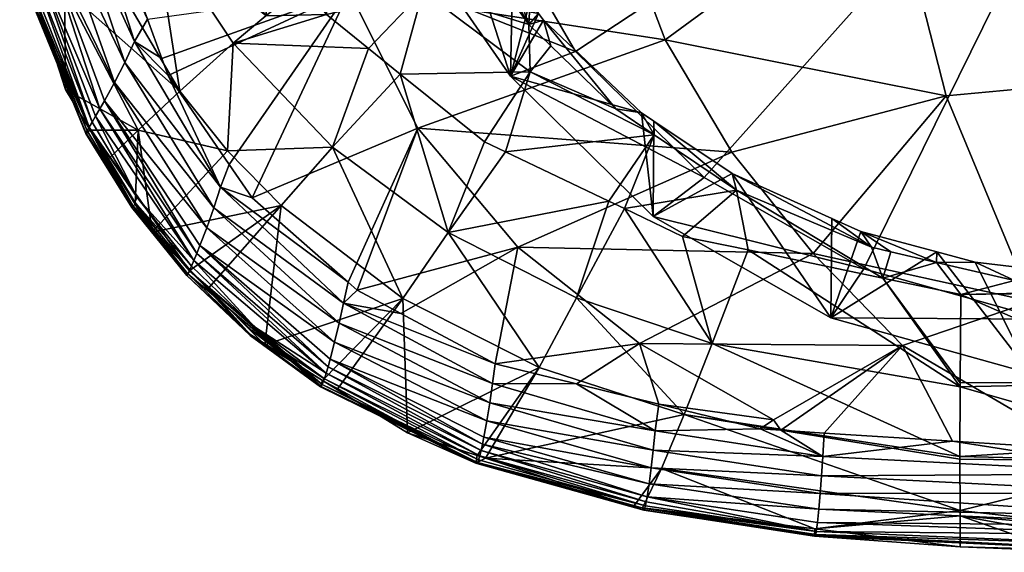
# Model space of a CAD drawing. Extents: x -0.025 to 0.104, y -0.119 to 0.1.
# Tile 1 of 256: x -0.017 to -0.002, y -0.119 to -0.111. Entities that reach past the tile are written whole.
import ezdxf

# ---------------------------------------------------------------- set-up
doc = ezdxf.new("R2010")
doc.units = 0
doc.layers.add('mesh', color=7, linetype='CONTINUOUS')

msp = doc.modelspace()

# ---------------------------------------------------------------- meshes
at = {"layer": 'mesh'}
mesh = msp.add_polyface(dxfattribs=at)
corners = [(-0.012172, -0.110191, 0.096625), (-0.007436, -0.110922, 0.096879), (-0.011143, -0.11225, 0.096496), (-0.012788, -0.107984, 0.096747), (-0.008124, -0.109095, 0.097035), (-0.013127, -0.105712, 0.09686), (-0.013612, -0.096438, 0.097209), (-0.008762, -0.10521, 0.097299), (-0.011648, -0.107753, 0.080094), (-0.011257, -0.107863, 0.079893), (-0.011317, -0.107743, 0.07986), (-0.011875, -0.108312, 0.08059), (-0.011407, -0.111436, 0.083216), (-0.009458, -0.111403, 0.081434), (-0.011068, -0.110198, 0.081424), (-0.011881, -0.111054, 0.083225), (-0.011413, -0.107438, 0.079797), (-0.011151, -0.107501, 0.079651), (-0.010748, -0.10628, 0.074013), (-0.010947, -0.106253, 0.074127), (-0.010108, -0.108807, 0.075086), (-0.011236, -0.103465, 0.073187), (-0.010656, -0.103686, 0.072912), (-0.011417, -0.101634, 0.072793), (-0.010658, -0.108865, 0.075479), (-0.010477, -0.110421, 0.076523), (-0.01184, -0.102021, 0.076333), (-0.010477, -0.109206, 0.079383), (-0.011417, -0.10042, 0.075653), (-0.011231, -0.107712, 0.078749), (-0.010727, -0.108933, 0.080192), (-0.010332, -0.109488, 0.080376), (-0.012456, -0.108759, 0.081417), (-0.009478, -0.110691, 0.080774), (-0.011227, -0.107345, 0.079608), (-0.011619, -0.105945, 0.079344), (-0.010376, -0.1091, 0.080087), (-0.011942, -0.104903, 0.077557)]
mesh.append_faces([[corners[k] for k in face] for face in [(0, 1, 2, 2), (3, 4, 0, 0), (5, 6, 7, 7), (8, 9, 10, 10), (8, 11, 9, 9), (12, 13, 14, 14), (14, 15, 12, 12), (10, 16, 8, 8), (17, 16, 10, 10), (10, 9, 17, 17), (18, 19, 20, 20), (18, 21, 19, 19), (22, 21, 18, 18), (22, 23, 21, 21), (20, 24, 25, 25), (19, 24, 20, 20), (26, 27, 28, 28), (26, 29, 27, 27), (28, 19, 21, 21), (27, 19, 28, 28), (27, 24, 19, 19), (25, 24, 27, 27), (30, 9, 11, 11), (30, 14, 31, 31), (30, 32, 14, 14), (11, 32, 30, 30), (14, 33, 31, 31), (34, 16, 17, 17), (16, 34, 35, 35), (36, 30, 31, 31), (17, 30, 36, 36), (17, 9, 30, 30), (37, 34, 29, 29), (37, 35, 34, 34), (29, 36, 27, 27), (29, 17, 36, 36), (34, 17, 29, 29)]])
mesh = msp.add_polyface(dxfattribs=at)
corners = [(-0.004064, -0.108447, 0.097278), (-0.008124, -0.109095, 0.097035), (-0.008762, -0.10521, 0.097299), (-0.007436, -0.110922, 0.096879), (-0.00322, -0.111765, 0.096913), (0, -0.111463, 0.096823), (0, -0.108216, 0.097249), (-0.012172, -0.110191, 0.096625), (-0.012788, -0.107984, 0.096747), (-0.004384, -0.104913, 0.097558), (0, -0.105668, 0.097584), (0, -0.104812, 0.097619), (-0.009465, -0.110346, 0.080502), (-0.00947, -0.110503, 0.080609), (-0.009333, -0.110527, 0.080562), (-0.009722, -0.109994, 0.080385), (-0.009754, -0.111469, 0.076968), (-0.010477, -0.110421, 0.076523), (-0.010477, -0.109206, 0.079383), (-0.009259, -0.110629, 0.080596), (-0.008779, -0.111096, 0.076057), (-0.010108, -0.108807, 0.075086), (-0.001759, -0.115114, 0.077763), (0.001059, -0.115199, 0.077799), (0, -0.105305, 0.073599), (-0.009837, -0.101202, 0.071858), (-0.010656, -0.103686, 0.072912), (-0.010748, -0.10628, 0.074013), (-0.006851, -0.11299, 0.076861), (-0.009458, -0.111403, 0.081434), (-0.009147, -0.111013, 0.080899), (-0.009478, -0.110691, 0.080774), (-0.008175, -0.111961, 0.081268), (-0.011068, -0.110198, 0.081424), (-0.010376, -0.1091, 0.080087), (-0.010332, -0.109488, 0.080376), (-0.007791, -0.112019, 0.08114)]
mesh.append_faces([[corners[k] for k in face] for face in [(0, 1, 2, 2), (0, 3, 1, 1), (4, 3, 0, 0), (5, 0, 6, 6), (5, 4, 0, 0), (7, 1, 3, 3), (8, 2, 1, 1), (9, 0, 2, 2), (10, 0, 9, 9), (10, 6, 0, 0), (9, 11, 10, 10), (12, 13, 14, 14), (15, 13, 12, 12), (16, 17, 18, 18), (14, 19, 16, 16), (16, 12, 14, 14), (16, 15, 12, 12), (18, 15, 16, 16), (20, 17, 16, 16), (21, 17, 20, 20), (22, 23, 24, 24), (24, 25, 26, 26), (24, 21, 20, 20), (24, 27, 21, 21), (26, 27, 24, 24), (20, 28, 24, 24), (29, 30, 31, 31), (32, 30, 29, 29), (33, 29, 31, 31), (34, 35, 31, 31), (31, 15, 34, 34), (31, 13, 15, 15), (31, 14, 13, 13), (19, 14, 31, 31), (19, 30, 32, 32), (31, 30, 19, 19), (16, 19, 36, 36), (18, 34, 15, 15)]])
mesh = msp.add_polyface(dxfattribs=at)
corners = [(0, -0.111463, 0.096823), (0, -0.117143, 0.096076), (-0.00194, -0.114851, 0.096472), (-0.005217, -0.114132, 0.096529), (-0.006436, -0.11261, 0.09671), (-0.00322, -0.111765, 0.096913), (-0.003878, -0.11551, 0.096337), (-0.003365, -0.114265, 0.082503), (-0.004172, -0.114501, 0.083134), (-0.003, -0.114747, 0.083126), (-0.002198, -0.114535, 0.082698), (-0.000275, -0.114686, 0.082828), (0, -0.114708, 0.082846), (-0.004051, -0.114106, 0.082389), (-0.004343, -0.114038, 0.08234), (-0.006192, -0.114078, 0.083147), (-0.003012, -0.116133, 0.085723), (-0.004499, -0.113801, 0.082055), (-0.004937, -0.113605, 0.081944), (-0.003359, -0.114108, 0.082266), (-0.002789, -0.114261, 0.082372), (-0.001948, -0.114363, 0.082452), (-0.000726, -0.11451, 0.082568), (-0.000269, -0.114504, 0.082563), (0.001176, -0.114482, 0.082544), (-0.004952, -0.115096, 0.078508), (-0.001955, -0.115933, 0.078863), (0.001176, -0.116027, 0.078903), (-0.004457, -0.114361, 0.077443), (-0.007613, -0.113573, 0.077861), (-0.006851, -0.11299, 0.076861), (0, -0.105305, 0.073599), (-0.001759, -0.115114, 0.077763), (-0.006367, -0.113178, 0.081835), (-0.006428, -0.112928, 0.081562)]
mesh.append_faces([[corners[k] for k in face] for face in [(0, 1, 2, 2), (3, 4, 5, 5), (2, 5, 0, 0), (2, 3, 5, 5), (6, 3, 2, 2), (7, 8, 9, 9), (9, 10, 7, 7), (9, 11, 10, 10), (12, 11, 9, 9), (8, 13, 14, 14), (7, 13, 8, 8), (15, 16, 8, 8), (14, 17, 18, 18), (13, 17, 14, 14), (13, 7, 17, 17), (7, 19, 17, 17), (7, 20, 19, 19), (10, 20, 7, 7), (10, 21, 20, 20), (11, 21, 10, 10), (11, 22, 21, 21), (11, 23, 22, 22), (12, 23, 11, 11), (12, 24, 23, 23), (25, 18, 17, 17), (19, 25, 17, 17), (20, 26, 19, 19), (27, 22, 23, 23), (26, 21, 22, 22), (28, 29, 25, 25), (30, 29, 28, 28), (31, 28, 32, 32), (31, 30, 28, 28), (8, 14, 33, 33), (33, 15, 8, 8), (33, 14, 34, 34), (14, 18, 34, 34), (25, 34, 18, 18)]])
mesh = msp.add_polyface(dxfattribs=at)
corners = [(-0.016443, -0.110156, 0.091806), (-0.016808, -0.110489, 0.094663), (-0.016429, -0.111671, 0.094622), (-0.017004, -0.109876, 0.094684), (-0.015871, -0.109716, 0.088862), (-0.015338, -0.112279, 0.091741), (-0.014714, -0.111692, 0.088802), (-0.015352, -0.11329, 0.095313), (-0.016028, -0.11216, 0.095362), (-0.015975, -0.112067, 0.095496), (-0.016913, -0.109615, 0.0956), (-0.016982, -0.109708, 0.095465), (-0.015912, -0.111959, 0.095622), (-0.016745, -0.109389, 0.09584), (-0.015844, -0.111838, 0.095738), (-0.016553, -0.109124, 0.096036), (-0.015538, -0.111264, 0.096092), (-0.015694, -0.111565, 0.095937), (-0.016355, -0.108834, 0.096186), (-0.015392, -0.11095, 0.0962), (-0.016168, -0.108529, 0.096291), (-0.016058, -0.11228, 0.094601), (-0.015791, -0.11272, 0.094587), (-0.016072, -0.112234, 0.095219), (-0.01704, -0.109786, 0.095321), (-0.015415, -0.113411, 0.095023), (-0.016103, -0.112287, 0.095069), (-0.017082, -0.109846, 0.095169), (-0.017107, -0.109886, 0.09501), (-0.016121, -0.112319, 0.094915), (-0.015431, -0.113437, 0.094871), (-0.017114, -0.109907, 0.094848), (-0.016124, -0.112327, 0.094758), (-0.015433, -0.113439, 0.094717), (-0.015382, -0.113392, 0.094564)]
mesh.append_faces([[corners[k] for k in face] for face in [(0, 1, 2, 2), (0, 3, 1, 1), (4, 3, 0, 0), (5, 0, 2, 2), (6, 4, 0, 0), (7, 8, 9, 9), (10, 8, 11, 11), (10, 9, 8, 8), (12, 9, 10, 10), (12, 13, 14, 14), (10, 13, 12, 12), (15, 16, 17, 17), (15, 18, 16, 16), (18, 19, 16, 16), (18, 20, 19, 19), (13, 17, 14, 14), (13, 15, 17, 17), (21, 22, 5, 5), (5, 2, 21, 21), (23, 8, 7, 7), (11, 23, 24, 24), (11, 8, 23, 23), (23, 25, 26, 26), (26, 27, 23, 23), (26, 28, 27, 27), (26, 29, 28, 28), (25, 29, 26, 26), (25, 30, 29, 29), (21, 31, 32, 32), (1, 3, 31, 31), (21, 1, 31, 31), (21, 2, 1, 1), (33, 21, 32, 32), (33, 34, 21, 21), (32, 28, 29, 29), (31, 28, 32, 32), (27, 24, 23, 23)]])
mesh = msp.add_polyface(dxfattribs=at)
corners = [(-0.012172, -0.110191, 0.096625), (-0.013971, -0.112796, 0.096188), (-0.014887, -0.11146, 0.096233), (-0.014982, -0.111202, 0.096243), (-0.015199, -0.110612, 0.096264), (-0.011068, -0.110198, 0.081424), (-0.012512, -0.110545, 0.083237), (-0.011881, -0.111054, 0.083225), (-0.012456, -0.108759, 0.081417), (-0.01285, -0.110108, 0.083246), (-0.012956, -0.10917, 0.082314), (-0.013319, -0.109501, 0.083259), (-0.010687, -0.113814, 0.085824), (-0.011407, -0.111436, 0.083216), (-0.012425, -0.112534, 0.085868), (-0.013424, -0.110563, 0.084524), (-0.013915, -0.110975, 0.085916), (-0.013998, -0.112589, 0.088773), (-0.014714, -0.111692, 0.088802), (-0.016443, -0.110156, 0.091806), (-0.015338, -0.112279, 0.091741), (-0.015102, -0.10918, 0.085967), (-0.015871, -0.109716, 0.088862), (-0.014613, -0.108872, 0.084566), (-0.013195, -0.113411, 0.088745), (-0.015912, -0.111959, 0.095622), (-0.014501, -0.114234, 0.095405), (-0.015975, -0.112067, 0.095496), (-0.014103, -0.113137, 0.096122), (-0.015392, -0.11095, 0.0962), (-0.016168, -0.108529, 0.096291), (-0.015694, -0.111565, 0.095937), (-0.015538, -0.111264, 0.096092), (-0.014203, -0.113447, 0.096009), (-0.015844, -0.111838, 0.095738), (-0.014309, -0.113744, 0.09585), (-0.013628, -0.113297, 0.096171), (-0.011143, -0.11225, 0.096496), (-0.015382, -0.113392, 0.094564), (-0.015791, -0.11272, 0.094587), (-0.015127, -0.113809, 0.09455), (-0.015888, -0.108737, 0.096332)]
mesh.append_faces([[corners[k] for k in face] for face in [(0, 1, 2, 2), (0, 3, 4, 4), (2, 3, 0, 0), (5, 6, 7, 7), (8, 6, 5, 5), (8, 9, 6, 6), (10, 11, 9, 9), (12, 13, 14, 14), (15, 9, 11, 11), (15, 6, 9, 9), (16, 6, 15, 15), (16, 7, 6, 6), (14, 16, 17, 17), (14, 7, 16, 16), (13, 7, 14, 14), (18, 19, 20, 20), (21, 22, 18, 18), (23, 15, 11, 11), (21, 16, 15, 15), (18, 16, 21, 21), (18, 17, 16, 16), (20, 17, 18, 18), (17, 24, 14, 14), (25, 26, 27, 27), (28, 2, 1, 1), (29, 2, 28, 28), (29, 3, 2, 2), (29, 4, 3, 3), (30, 4, 29, 29), (31, 32, 33, 33), (32, 28, 33, 33), (32, 29, 28, 28), (34, 31, 35, 35), (0, 36, 1, 1), (37, 36, 0, 0), (38, 20, 39, 39), (20, 40, 17, 17), (30, 41, 4, 4)]])
mesh = msp.add_polyface(dxfattribs=at)
corners = [(-0.012055, -0.114679, 0.096127), (-0.009645, -0.114038, 0.096366), (-0.011397, -0.11503, 0.096117), (-0.011143, -0.11225, 0.096496), (-0.00322, -0.111765, 0.096913), (-0.006436, -0.11261, 0.09671), (-0.007436, -0.110922, 0.096879), (-0.005217, -0.114132, 0.096529), (-0.007819, -0.115484, 0.096237), (-0.009458, -0.111403, 0.081434), (-0.010145, -0.112453, 0.083192), (-0.009828, -0.112604, 0.083188), (-0.011407, -0.111436, 0.083216), (-0.007173, -0.113873, 0.083153), (-0.006729, -0.115484, 0.085758), (-0.006192, -0.114078, 0.083147), (-0.008046, -0.113456, 0.083164), (-0.008766, -0.114795, 0.085787), (-0.008278, -0.113345, 0.083167), (-0.010687, -0.113814, 0.085824), (-0.009322, -0.115842, 0.088647), (-0.012425, -0.112534, 0.085868), (-0.011368, -0.114805, 0.088692), (-0.006851, -0.11299, 0.076861), (-0.009754, -0.111469, 0.076968), (-0.007613, -0.113573, 0.077861), (-0.008779, -0.111096, 0.076057), (-0.006367, -0.113178, 0.081835), (-0.007602, -0.112347, 0.081448), (-0.008175, -0.111961, 0.081268), (-0.007604, -0.112144, 0.081198), (-0.007791, -0.112019, 0.08114), (-0.009259, -0.110629, 0.080596), (-0.006428, -0.112928, 0.081562), (-0.004952, -0.115096, 0.078508)]
mesh.append_faces([[corners[k] for k in face] for face in [(0, 1, 2, 2), (0, 3, 1, 1), (4, 5, 6, 6), (1, 7, 8, 8), (1, 5, 7, 7), (3, 5, 1, 1), (3, 6, 5, 5), (9, 10, 11, 11), (12, 10, 9, 9), (13, 14, 15, 15), (16, 14, 13, 13), (16, 17, 14, 14), (18, 17, 16, 16), (18, 19, 17, 17), (11, 19, 18, 18), (19, 10, 12, 12), (11, 10, 19, 19), (19, 20, 17, 17), (21, 22, 19, 19), (23, 24, 25, 25), (26, 24, 23, 23), (27, 13, 15, 15), (27, 16, 13, 13), (28, 16, 27, 27), (29, 9, 28, 28), (28, 18, 16, 16), (28, 11, 18, 18), (9, 11, 28, 28), (30, 28, 27, 27), (31, 28, 30, 30), (31, 29, 28, 28), (32, 29, 31, 31), (27, 33, 30, 30), (24, 31, 25, 25), (25, 33, 34, 34), (25, 30, 33, 33), (31, 30, 25, 25)]])
mesh = msp.add_polyface(dxfattribs=at)
corners = [(-0.015352, -0.11329, 0.095313), (-0.015975, -0.112067, 0.095496), (-0.014501, -0.114234, 0.095405), (-0.014458, -0.11413, 0.095531), (-0.015912, -0.111959, 0.095622), (-0.012519, -0.115929, 0.09534), (-0.015844, -0.111838, 0.095738), (-0.014411, -0.114012, 0.095648), (-0.013661, -0.115342, 0.094572), (-0.013436, -0.115503, 0.094491), (-0.014284, -0.114653, 0.09452), (-0.015694, -0.111565, 0.095937), (-0.014203, -0.113447, 0.096009), (-0.014309, -0.113744, 0.09585), (-0.014538, -0.114322, 0.095271), (-0.013595, -0.115232, 0.095235), (-0.015389, -0.113361, 0.095171), (-0.013195, -0.113411, 0.088745), (-0.014556, -0.114381, 0.09453), (-0.015127, -0.113809, 0.09455), (-0.015382, -0.113392, 0.094564), (-0.015338, -0.112279, 0.091741), (-0.013998, -0.112589, 0.088773), (-0.013621, -0.115297, 0.095094), (-0.014569, -0.11439, 0.095129), (-0.014591, -0.114435, 0.094982), (-0.015415, -0.113411, 0.095023), (-0.016072, -0.112234, 0.095219), (-0.015431, -0.113437, 0.094871), (-0.014608, -0.11446, 0.094755), (-0.013649, -0.115353, 0.094873), (-0.013659, -0.11536, 0.094722), (-0.015791, -0.11272, 0.094587), (-0.016058, -0.11228, 0.094601), (-0.015433, -0.113439, 0.094717), (-0.016124, -0.112327, 0.094758), (-0.012593, -0.116126, 0.094844), (-0.016121, -0.112319, 0.094915)]
mesh.append_faces([[corners[k] for k in face] for face in [(0, 1, 2, 2), (3, 2, 4, 4), (3, 5, 2, 2), (3, 6, 7, 7), (4, 6, 3, 3), (8, 9, 10, 10), (11, 12, 13, 13), (14, 2, 15, 15), (14, 0, 2, 2), (16, 0, 14, 14), (6, 13, 7, 7), (17, 18, 10, 10), (17, 19, 18, 18), (20, 19, 21, 21), (22, 19, 17, 17), (23, 24, 15, 15), (24, 25, 26, 26), (27, 24, 26, 26), (16, 24, 27, 27), (14, 24, 16, 16), (14, 15, 24, 24), (26, 25, 28, 28), (29, 30, 31, 31), (32, 33, 20, 20), (8, 10, 18, 18), (18, 19, 20, 20), (34, 28, 29, 29), (35, 28, 34, 34), (29, 20, 34, 34), (29, 18, 20, 20), (31, 18, 29, 29), (31, 8, 18, 18), (36, 25, 24, 24), (29, 25, 30, 30), (29, 28, 25, 25), (35, 37, 28, 28), (16, 27, 0, 0)]])
mesh = msp.add_polyface(dxfattribs=at)
corners = [(-0.012187, -0.114563, 0.096131), (-0.011143, -0.11225, 0.096496), (-0.012055, -0.114679, 0.096127), (-0.013436, -0.115503, 0.094491), (-0.013195, -0.113411, 0.088745), (-0.014284, -0.114653, 0.09452), (-0.011368, -0.114805, 0.088692), (-0.012425, -0.112534, 0.085868), (-0.012257, -0.114877, 0.096063), (-0.01249, -0.115831, 0.095466), (-0.012519, -0.115929, 0.09534), (-0.014458, -0.11413, 0.095531), (-0.010196, -0.117089, 0.095302), (-0.014411, -0.114012, 0.095648), (-0.012459, -0.115719, 0.095583), (-0.013621, -0.115297, 0.095094), (-0.013595, -0.115232, 0.095235), (-0.012545, -0.116011, 0.095206), (-0.014103, -0.113137, 0.096122), (-0.011397, -0.11503, 0.096117), (-0.014309, -0.113744, 0.09585), (-0.012323, -0.115177, 0.095948), (-0.012392, -0.115463, 0.095787), (-0.014203, -0.113447, 0.096009), (-0.014501, -0.114234, 0.095405), (-0.013628, -0.113297, 0.096171), (-0.012573, -0.116035, 0.094473), (-0.012353, -0.116172, 0.094468), (-0.012577, -0.116097, 0.094993), (-0.010248, -0.117266, 0.09488), (-0.012593, -0.116126, 0.094844), (-0.013659, -0.11536, 0.094722), (-0.012604, -0.116132, 0.094694), (-0.013649, -0.115353, 0.094873), (-0.013661, -0.115342, 0.094572), (-0.0113, -0.116821, 0.094445), (-0.010273, -0.11728, 0.09458), (-0.014569, -0.11439, 0.095129), (-0.014591, -0.114435, 0.094982), (-0.013971, -0.112796, 0.096188)]
mesh.append_faces([[corners[k] for k in face] for face in [(0, 1, 2, 2), (3, 4, 5, 5), (3, 6, 4, 4), (7, 4, 6, 6), (8, 0, 2, 2), (9, 10, 11, 11), (9, 12, 10, 10), (9, 13, 14, 14), (11, 13, 9, 9), (15, 16, 17, 17), (18, 0, 8, 8), (2, 19, 8, 8), (20, 21, 22, 22), (20, 23, 21, 21), (23, 8, 21, 21), (23, 18, 8, 8), (16, 10, 17, 17), (16, 24, 10, 10), (13, 22, 14, 14), (13, 20, 22, 22), (0, 25, 1, 1), (26, 6, 3, 3), (26, 27, 6, 6), (28, 29, 30, 30), (31, 30, 32, 32), (31, 33, 30, 30), (26, 3, 34, 34), (35, 27, 26, 26), (32, 34, 31, 31), (32, 26, 34, 34), (36, 26, 32, 32), (36, 35, 26, 26), (28, 15, 17, 17), (28, 37, 15, 15), (30, 37, 28, 28), (33, 38, 30, 30), (18, 25, 0, 0), (18, 39, 25, 25)]])
mesh = msp.add_polyface(dxfattribs=at)
corners = [(-0.011397, -0.11503, 0.096117), (-0.009645, -0.114038, 0.096366), (-0.009982, -0.115786, 0.096097), (-0.009322, -0.115842, 0.088647), (-0.010253, -0.117164, 0.094433), (-0.01013, -0.117205, 0.094432), (-0.0113, -0.116821, 0.094445), (-0.011368, -0.114805, 0.088692), (-0.012353, -0.116172, 0.094468), (-0.007148, -0.116547, 0.088611), (-0.010687, -0.113814, 0.085824), (-0.012459, -0.115719, 0.095583), (-0.010155, -0.116889, 0.095545), (-0.010176, -0.116995, 0.095428), (-0.010196, -0.117089, 0.095302), (-0.01249, -0.115831, 0.095466), (-0.007704, -0.117784, 0.095282), (-0.007675, -0.117588, 0.095526), (-0.010215, -0.117167, 0.095168), (-0.012519, -0.115929, 0.09534), (-0.007718, -0.117861, 0.095148), (-0.010022, -0.11608, 0.096027), (-0.008765, -0.116085, 0.096092), (-0.012257, -0.114877, 0.096063), (-0.012392, -0.115463, 0.095787), (-0.010066, -0.11637, 0.09591), (-0.010111, -0.116644, 0.095749), (-0.012323, -0.115177, 0.095948), (-0.010232, -0.117227, 0.095027), (-0.007731, -0.11792, 0.095006), (-0.010248, -0.117266, 0.09488), (-0.012545, -0.116011, 0.095206), (-0.012593, -0.116126, 0.094844), (-0.010261, -0.117284, 0.09473), (-0.012577, -0.116097, 0.094993), (-0.012604, -0.116132, 0.094694), (-0.010273, -0.11728, 0.09458), (-0.007911, -0.117931, 0.094406), (-0.007766, -0.117981, 0.094556), (-0.007744, -0.117961, 0.094859)]
mesh.append_faces([[corners[k] for k in face] for face in [(0, 1, 2, 2), (3, 4, 5, 5), (3, 6, 4, 4), (7, 6, 3, 3), (7, 8, 6, 6), (5, 9, 3, 3), (10, 7, 3, 3), (11, 12, 13, 13), (13, 14, 15, 15), (13, 16, 14, 14), (15, 11, 13, 13), (17, 13, 12, 12), (14, 18, 19, 19), (14, 20, 18, 18), (21, 2, 22, 22), (23, 2, 21, 21), (23, 0, 2, 2), (24, 25, 26, 26), (24, 27, 25, 25), (27, 21, 25, 25), (27, 23, 21, 21), (28, 29, 30, 30), (28, 18, 29, 29), (31, 18, 28, 28), (31, 19, 18, 18), (11, 26, 12, 12), (11, 24, 26, 26), (32, 30, 33, 33), (34, 28, 30, 30), (35, 33, 36, 36), (35, 32, 33, 33), (36, 5, 4, 4), (36, 37, 5, 5), (33, 38, 36, 36), (4, 6, 36, 36), (34, 31, 28, 28), (30, 39, 33, 33)]])
mesh = msp.add_polyface(dxfattribs=at)
corners = [(-0.007529, -0.11639, 0.096086), (-0.007819, -0.115484, 0.096237), (-0.005813, -0.116626, 0.096108), (-0.008765, -0.116085, 0.096092), (-0.009982, -0.115786, 0.096097), (-0.009645, -0.114038, 0.096366), (-0.01013, -0.117205, 0.094432), (-0.00749, -0.117357, 0.091542), (-0.007148, -0.116547, 0.088611), (-0.007911, -0.117931, 0.094406), (-0.008766, -0.114795, 0.085787), (-0.006729, -0.115484, 0.085758), (-0.009322, -0.115842, 0.088647), (-0.010215, -0.117167, 0.095168), (-0.007718, -0.117861, 0.095148), (-0.007731, -0.11792, 0.095006), (-0.007675, -0.117588, 0.095526), (-0.007704, -0.117784, 0.095282), (-0.010176, -0.116995, 0.095428), (-0.005131, -0.117971, 0.095516), (-0.00515, -0.118167, 0.095272), (-0.005169, -0.118305, 0.094995), (-0.007744, -0.117961, 0.094859), (-0.005177, -0.118347, 0.094847), (-0.007755, -0.117982, 0.094708), (-0.010196, -0.117089, 0.095302), (-0.007585, -0.116794, 0.09601), (-0.010022, -0.11608, 0.096027), (-0.010111, -0.116644, 0.095749), (-0.007615, -0.117081, 0.095892), (-0.007645, -0.117349, 0.09573), (-0.010066, -0.11637, 0.09591), (-0.007766, -0.117981, 0.094556), (-0.005186, -0.118371, 0.094695), (-0.010248, -0.117266, 0.09488), (-0.010155, -0.116889, 0.095545), (-0.005191, -0.118265, 0.094392), (-0.007775, -0.117948, 0.094405), (-0.010273, -0.11728, 0.09458), (-0.005194, -0.118374, 0.094542), (-0.006009, -0.116764, 0.09608), (-0.005073, -0.11718, 0.096003), (-0.010261, -0.117284, 0.09473)]
mesh.append_faces([[corners[k] for k in face] for face in [(0, 1, 2, 2), (3, 1, 0, 0), (4, 1, 3, 3), (4, 5, 1, 1), (6, 7, 8, 8), (9, 7, 6, 6), (10, 8, 11, 11), (10, 12, 8, 8), (13, 14, 15, 15), (16, 17, 18, 18), (19, 17, 16, 16), (19, 20, 17, 17), (21, 15, 14, 14), (21, 22, 15, 15), (23, 24, 22, 22), (17, 14, 25, 25), (17, 21, 14, 14), (20, 21, 17, 17), (26, 3, 0, 0), (27, 3, 26, 26), (28, 29, 30, 30), (28, 31, 29, 29), (31, 26, 29, 29), (31, 27, 26, 26), (32, 24, 33, 33), (34, 15, 22, 22), (35, 30, 16, 16), (35, 28, 30, 30), (36, 7, 37, 37), (9, 37, 7, 7), (38, 32, 9, 9), (32, 37, 9, 9), (39, 37, 32, 32), (39, 36, 37, 37), (40, 41, 26, 26), (26, 0, 40, 40), (42, 24, 32, 32), (42, 22, 24, 24)]])
mesh = msp.add_polyface(dxfattribs=at)
corners = [(-0.003878, -0.11551, 0.096337), (-0.005051, -0.116826, 0.096079), (-0.005703, -0.116785, 0.09608), (-0.003126, -0.116947, 0.096078), (-0.005813, -0.116626, 0.096108), (-0.007819, -0.115484, 0.096237), (-0.005217, -0.114132, 0.096529), (-0.007148, -0.116547, 0.088611), (-0.00749, -0.117357, 0.091542), (-0.003011, -0.117989, 0.091485), (-0.005191, -0.118265, 0.094392), (-0.00301, -0.118532, 0.094382), (-0.00301, -0.118071, 0.091795), (-0.003017, -0.117217, 0.088556), (-0.006192, -0.114078, 0.083147), (-0.006729, -0.115484, 0.085758), (-0.003012, -0.116133, 0.085723), (0, -0.118614, 0.094531), (-0.005194, -0.118374, 0.094542), (0, -0.118216, 0.0955), (-0.00515, -0.118167, 0.095272), (-0.005131, -0.117971, 0.095516), (-0.005177, -0.118347, 0.094847), (-0.007744, -0.117961, 0.094859), (-0.005169, -0.118305, 0.094995), (-0.005186, -0.118371, 0.094695), (-0.007755, -0.117982, 0.094708), (0, -0.118356, 0.095352), (-0.005073, -0.11718, 0.096003), (-0.007645, -0.117349, 0.09573), (-0.005093, -0.117467, 0.095883), (-0.005112, -0.117734, 0.09572), (-0.007615, -0.117081, 0.095892), (-0.007585, -0.116794, 0.09601), (-0.007766, -0.117981, 0.094556), (-0.007675, -0.117588, 0.095526), (-0.003359, -0.114108, 0.082266), (-0.001955, -0.115933, 0.078863), (-0.004952, -0.115096, 0.078508), (-0.007529, -0.11639, 0.096086), (-0.006009, -0.116764, 0.09608), (-0.003018, -0.117178, 0.088411), (-0.003011, -0.116071, 0.085564), (-0.003, -0.114747, 0.083126), (-0.004172, -0.114501, 0.083134), (0, -0.118518, 0.095072), (0, -0.11861, 0.094762)]
mesh.append_faces([[corners[k] for k in face] for face in [(0, 1, 2, 2), (0, 3, 1, 1), (4, 0, 2, 2), (5, 0, 4, 4), (5, 6, 0, 0), (7, 8, 9, 9), (10, 11, 12, 12), (10, 9, 8, 8), (12, 9, 10, 10), (9, 13, 7, 7), (14, 15, 16, 16), (17, 11, 18, 18), (19, 20, 21, 21), (22, 23, 24, 24), (25, 26, 22, 22), (11, 10, 18, 18), (20, 27, 24, 24), (28, 1, 3, 3), (2, 1, 28, 28), (29, 30, 31, 31), (29, 32, 30, 30), (32, 28, 30, 30), (32, 33, 28, 28), (34, 25, 18, 18), (35, 31, 21, 21), (35, 29, 31, 31), (36, 37, 38, 38), (39, 4, 40, 40), (4, 2, 40, 40), (7, 13, 41, 41), (42, 43, 44, 44), (44, 16, 42, 42), (15, 41, 16, 16), (15, 7, 41, 41), (45, 22, 24, 24), (46, 25, 22, 22), (2, 28, 40, 40)]])
mesh = msp.add_polyface(dxfattribs=at)
corners = [(-0.00301, -0.118071, 0.091795), (-0.00301, -0.118532, 0.094382), (-0.001506, -0.118594, 0.094378), (-0.003011, -0.117989, 0.091485), (0, -0.11725, 0.088411), (-0.003017, -0.117217, 0.088556), (0, -0.118335, 0.09257), (0, -0.118617, 0.094387), (0, -0.116065, 0.085567), (-0.003012, -0.116133, 0.085723), (0, -0.116995, 0.087432), (0, -0.114708, 0.082846), (-0.003, -0.114747, 0.083126), (-0.00194, -0.114851, 0.096472), (-0.001216, -0.117067, 0.096077), (-0.003878, -0.11551, 0.096337), (0, -0.117143, 0.096076), (-0.003126, -0.116947, 0.096078), (0, -0.118614, 0.094531), (0, -0.118216, 0.0955), (0, -0.118356, 0.095352), (-0.00515, -0.118167, 0.095272), (0, -0.117287, 0.096045), (0, -0.117439, 0.095987), (-0.005073, -0.11718, 0.096003), (-0.005093, -0.117467, 0.095883), (-0.005131, -0.117971, 0.095516), (0, -0.118078, 0.095646), (-0.005112, -0.117734, 0.09572), (-0.001955, -0.115933, 0.078863), (-0.000726, -0.11451, 0.082568), (0.001176, -0.116027, 0.078903), (-0.002789, -0.114261, 0.082372), (-0.001948, -0.114363, 0.082452), (-0.001759, -0.115114, 0.077763), (0.001059, -0.115199, 0.077799), (-0.004952, -0.115096, 0.078508), (-0.004457, -0.114361, 0.077443), (-0.003018, -0.117178, 0.088411), (-0.003011, -0.116071, 0.085564), (0, -0.118518, 0.095072), (-0.005169, -0.118305, 0.094995), (0, -0.11861, 0.094762), (-0.005177, -0.118347, 0.094847), (0, -0.11773, 0.095876), (-0.005194, -0.118374, 0.094542), (-0.005186, -0.118371, 0.094695)]
mesh.append_faces([[corners[k] for k in face] for face in [(0, 1, 2, 2), (3, 4, 5, 5), (3, 6, 4, 4), (0, 6, 3, 3), (0, 7, 6, 6), (2, 7, 0, 0), (8, 9, 10, 10), (11, 12, 8, 8), (13, 14, 15, 15), (13, 16, 14, 14), (14, 17, 15, 15), (18, 2, 1, 1), (7, 2, 18, 18), (19, 20, 21, 21), (14, 16, 22, 22), (23, 14, 22, 22), (23, 17, 14, 14), (24, 17, 23, 23), (25, 24, 23, 23), (26, 27, 19, 19), (26, 28, 27, 27), (29, 30, 31, 31), (32, 33, 29, 29), (34, 29, 35, 35), (34, 36, 29, 29), (37, 36, 34, 34), (4, 38, 5, 5), (10, 38, 4, 4), (10, 9, 38, 38), (8, 39, 9, 9), (8, 12, 39, 39), (20, 40, 41, 41), (42, 43, 40, 40), (28, 44, 27, 27), (28, 25, 44, 44), (25, 23, 44, 44), (45, 42, 18, 18), (45, 46, 42, 42)]])

doc.saveas('drawing.dxf')
